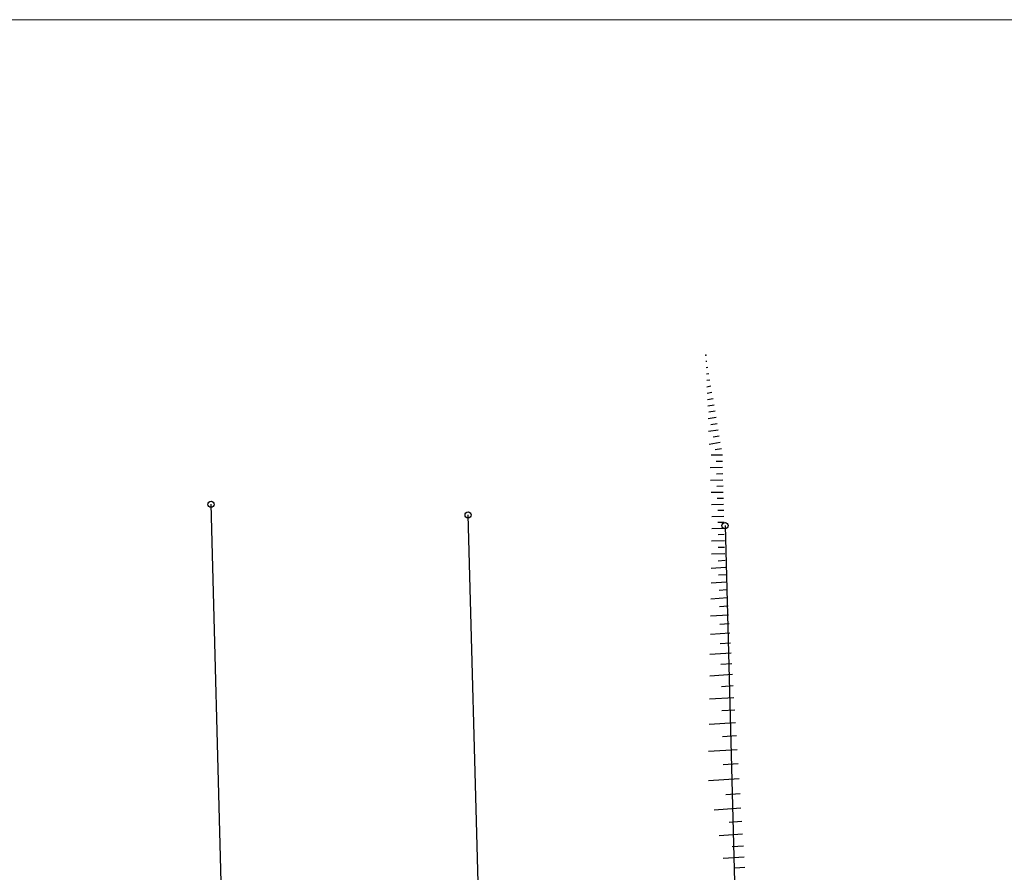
# Model space of a CAD drawing. Extents: x 7583285 to 7585126, y 6019995 to 6020809.
# Tile 15 of 54: x 7583752 to 7583833, y 6020730 to 6020800. Entities that reach past the tile are written whole.
import ezdxf

# ---------------------------------------------------------------- set-up
doc = ezdxf.new("R2010")
doc.units = 0
doc.header["$MEASUREMENT"] = 0
doc.linetypes.add('1_1', pattern=[0])
doc.linetypes.add('1_OTRK', pattern=[1.75, 1.25, -0.5])
doc.layers.get('0').update_dxf_attribs({"linetype": 'CONTINUOUS', "lineweight": 5})
doc.layers.add('Dzialki', color=3, linetype='CONTINUOUS', lineweight=25)
doc.layers.add('OTR_L_1', color=7, linetype='1_OTRK')
doc.layers.add('Punkty', color=7, linetype='CONTINUOUS')

# ---------------------------------------------------------------- blocks, each defined once
blk = doc.blocks.new('GRT')
at = {"linetype": 'Continuous'}
blk.add_circle((0, 0), 0.25, dxfattribs=at)

msp = doc.modelspace()

# ---------------------------------------------------------------- linework, layer by layer
at = {"lineweight": 9}
msp.add_lwpolyline([(7583879.239, 6020643.695), (7583658.739, 6020643.695), (7583658.739, 6020799.62), (7583879.239, 6020799.62), (7583879.239, 6020643.695)], dxfattribs=at)
at = {"layer": 'Dzialki'}
for p, q in [((7583769.24, 6020708.44), (7583767.85, 6020759.94)), ((7583790.31, 6020706.65), (7583788.89, 6020759.07)), ((7583809.92, 6020758.19), (7583811.36, 6020704.84))]:
    msp.add_line(p, q, dxfattribs=at)
at = {"layer": 'OTR_L_1', "linetype": '1_1'}
for p, q in [((7583808.42, 6020771.64), (7583808.36, 6020771.63)), ((7583808.51, 6020771.13), (7583808.38, 6020771.11)), ((7583808.59, 6020770.62), (7583808.4, 6020770.59)), ((7583808.68, 6020770.11), (7583808.42, 6020770.07)), ((7583808.76, 6020769.6), (7583808.44, 6020769.54)), ((7583808.85, 6020769.09), (7583808.46, 6020769.02)), ((7583808.94, 6020768.57), (7583808.48, 6020768.5)), ((7583809.02, 6020768.06), (7583808.5, 6020767.98)), ((7583809.11, 6020767.55), (7583808.59, 6020767.47)), ((7583809.19, 6020767.04), (7583808.54, 6020766.93)), ((7583809.28, 6020766.53), (7583808.77, 6020766.44)), ((7583809.36, 6020766.02), (7583808.58, 6020765.89)), ((7583809.53, 6020764.99), (7583808.62, 6020764.84)), ((7583809.45, 6020765.51), (7583808.94, 6020765.42)), ((7583809.62, 6020764.48), (7583809.11, 6020764.4)), ((7583809.7, 6020763.97), (7583808.78, 6020763.95)), ((7583809.71, 6020763.45), (7583809.19, 6020763.44)), ((7583809.72, 6020762.94), (7583808.7, 6020762.91)), ((7583809.73, 6020762.43), (7583809.23, 6020762.41)), ((7583809.75, 6020761.92), (7583808.74, 6020761.89)), ((7583809.77, 6020760.91), (7583808.78, 6020760.89)), ((7583809.76, 6020761.41), (7583809.26, 6020761.4)), ((7583809.79, 6020760.41), (7583809.29, 6020760.4)), ((7583809.8, 6020759.92), (7583808.82, 6020759.89)), ((7583809.81, 6020759.43), (7583809.32, 6020759.42)), ((7583809.82, 6020758.94), (7583808.85, 6020758.92)), ((7583809.84, 6020758.45), (7583809.34, 6020758.44)), ((7583809.85, 6020757.96), (7583808.84, 6020757.93)), ((7583809.88, 6020756.94), (7583808.82, 6020756.91)), ((7583809.86, 6020757.45), (7583809.35, 6020757.44)), ((7583809.89, 6020756.41), (7583809.35, 6020756.4)), ((7583809.9, 6020755.87), (7583808.81, 6020755.85)), ((7583809.93, 6020755.33), (7583809.37, 6020755.29)), ((7583809.97, 6020754.76), (7583808.79, 6020754.69)), ((7583810.04, 6020753.56), (7583808.78, 6020753.48)), ((7583810, 6020754.17), (7583809.39, 6020754.13)), ((7583810.08, 6020752.93), (7583809.43, 6020752.89)), ((7583810.13, 6020752.27), (7583808.76, 6020752.18)), ((7583810.17, 6020751.59), (7583809.46, 6020751.54)), ((7583810.21, 6020750.87), (7583808.74, 6020750.78)), ((7583810.26, 6020750.14), (7583809.49, 6020750.09)), ((7583810.31, 6020749.37), (7583808.72, 6020749.27)), ((7583810.36, 6020748.57), (7583809.53, 6020748.52)), ((7583810.41, 6020747.74), (7583808.69, 6020747.63)), ((7583810.47, 6020746.88), (7583809.57, 6020746.82)), ((7583810.53, 6020745.99), (7583808.67, 6020745.87)), ((7583810.59, 6020745.06), (7583809.62, 6020745)), ((7583810.65, 6020744.09), (7583808.64, 6020743.97)), ((7583810.71, 6020743.09), (7583809.67, 6020743.03)), ((7583810.78, 6020742.05), (7583808.61, 6020741.91)), ((7583810.85, 6020740.97), (7583809.72, 6020740.9)), ((7583810.92, 6020739.84), (7583808.58, 6020739.7)), ((7583810.99, 6020738.68), (7583809.78, 6020738.6)), ((7583811.07, 6020737.46), (7583808.57, 6020737.3)), ((7583811.15, 6020736.22), (7583809.98, 6020736.14)), ((7583811.22, 6020735.04), (7583809.03, 6020734.9)), ((7583811.29, 6020733.95), (7583810.26, 6020733.88)), ((7583811.36, 6020732.92), (7583809.43, 6020732.79)), ((7583811.42, 6020731.95), (7583810.51, 6020731.89)), ((7583811.48, 6020731.04), (7583809.78, 6020730.94)), ((7583811.53, 6020730.2), (7583810.73, 6020730.14))]:
    msp.add_line(p, q, dxfattribs=at)
msp.add_point((7583808.34, 6020772.16), dxfattribs=at)

# ---------------------------------------------------------------- block references
at = {"layer": 'Punkty'}
for p in [(7583767.85, 6020759.94), (7583788.89, 6020759.07), (7583809.92, 6020758.19)]:
    msp.add_blockref('GRT', p, dxfattribs=at)

doc.saveas('drawing.dxf')
